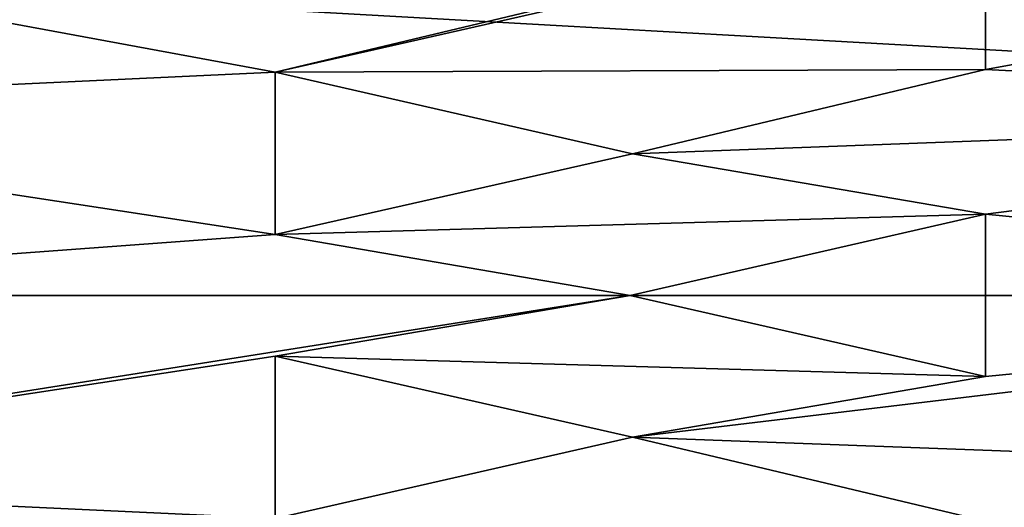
# Model space of a CAD drawing. Header units: metres. Extents: x -99 to 99, y -314 to 25.
# Tile 56 of 256: x -79.08 to -74.92, y -0.9 to 1.16. Entities that reach past the tile are written whole.
import ezdxf

# ---------------------------------------------------------------- set-up
doc = ezdxf.new("R2010")
doc.units = ezdxf.units.M
doc.layers.add('solid_K2442E1000C35', color=7, linetype='CONTINUOUS')

msp = doc.modelspace()

# ---------------------------------------------------------------- linework, layer by layer
at = {"layer": 'solid_K2442E1000C35'}
for points in [[(-56.5, 0, -4), (-96.5, 0, -4), (-96.374207, 2.239605, -4)], [(-56.5, 0, -4), (-96.374207, 2.239605, -4), (-56.625797, 2.239605, -4)], [(-78, 0.942857, 109.249374), (-75.150002, 1.623286, 109.249374), (-81.255264, 1.545127, 109.249374)], [(-75.150002, 1.623286, 109.29937), (-75.150002, 1.623286, 109.249374), (-78, 0.942857, 109.249374)], [(-78, 0.942857, 109.29937), (-75.150002, 1.623286, 109.29937), (-78, 0.942857, 109.249374)], [(-75, 1.623286, 109.29937), (-75.150002, 1.623286, 109.29937), (-78, 0.942857, 109.29937)], [(-75, 1.623286, 109.29937), (-78, 0.942857, 109.29937), (-75, 0.954111, 109.29937)], [(-75, 1.623286, 109.249374), (-75, 0.954111, 109.249374), (-71.744736, 1.545127, 109.249374)], [(-75, 0.954111, 109.29937), (-75, 0.954111, 109.249374), (-75, 1.623286, 109.249374)], [(-75, 1.623286, 109.29937), (-75, 0.954111, 109.29937), (-75, 1.623286, 109.249374)], [(-78, 0.942857, 109.249374), (-81.255264, 1.545127, 109.249374), (-81.438438, 0.782206, 109.249374)], [(-75, 0.954111, 109.249374), (-71.561562, 0.782206, 109.249374), (-71.744736, 1.545127, 109.249374)], [(-78, 0.257143, 109.249374), (-78, 0.942857, 109.249374), (-81.438438, 0.782206, 109.249374)], [(-75, 0.954111, 109.29937), (-78, 0.942857, 109.29937), (-76.490227, 0.598325, 109.29937)], [(-78, 0.942857, 109.29937), (-78, 0.942857, 109.249374), (-78, 0.257143, 109.249374)], [(-78, 0.257143, 109.29937), (-78, 0.942857, 109.29937), (-78, 0.257143, 109.249374)], [(-76.490227, 0.598325, 109.29937), (-78, 0.942857, 109.29937), (-78, 0.257143, 109.29937)], [(-75, 0.954111, 109.249374), (-76.490227, 0.598325, 109.249374), (-71.561562, 0.782206, 109.249374)], [(-76.490227, 0.598325, 109.29937), (-76.490227, 0.598325, 109.249374), (-75, 0.954111, 109.249374)], [(-75, 0.954111, 109.29937), (-76.490227, 0.598325, 109.29937), (-75, 0.954111, 109.249374)], [(-78, 0.257143, 109.249374), (-81.438438, 0.782206, 109.249374), (-81.5, 0, 109.249374)], [(-76.490227, 0.598325, 109.249374), (-75, 0.342857, 109.249374), (-71.561562, 0.782206, 109.249374)], [(-75, 0.342857, 109.249374), (-71.5, 0, 109.249374), (-71.561562, 0.782206, 109.249374)], [(-76.490227, 0.598325, 109.29937), (-78, 0.257143, 109.29937), (-75, 0.342857, 109.29937)], [(-75, 0.342857, 109.29937), (-75, 0.342857, 109.249374), (-76.490227, 0.598325, 109.249374)], [(-76.490227, 0.598325, 109.29937), (-75, 0.342857, 109.29937), (-76.490227, 0.598325, 109.249374)], [(-75, 0.342857, 109.29937), (-78, 0.257143, 109.29937), (-76.5, 0, 109.29937)], [(-75, 0.342857, 109.29937), (-76.5, 0, 109.29937), (-75, -0.342857, 109.29937)], [(-75, 0.342857, 109.249374), (-75, -0.342857, 109.249374), (-71.5, 0, 109.249374)], [(-75, -0.342857, 109.29937), (-75, -0.342857, 109.249374), (-75, 0.342857, 109.249374)], [(-75, 0.342857, 109.29937), (-75, -0.342857, 109.29937), (-75, 0.342857, 109.249374)], [(-76.5, 0, 109.249374), (-78, 0.257143, 109.249374), (-81.5, 0, 109.249374)], [(-78, 0.257143, 109.29937), (-78, 0.257143, 109.249374), (-76.5, 0, 109.249374)], [(-76.5, 0, 109.29937), (-78, 0.257143, 109.29937), (-76.5, 0, 109.249374)], [(-56.625797, -2.239605, -4), (-96.5, 0, -4), (-56.5, 0, -4)], [(-96.374207, -2.239605, -4), (-96.5, 0, -4), (-56.625797, -2.239605, -4)], [(-76.5, 0, 109.249374), (-81.5, 0, 109.249374), (-81.438438, -0.782206, 109.249374)], [(-78, -0.257143, 109.249374), (-76.5, 0, 109.249374), (-81.438438, -0.782206, 109.249374)], [(-76.5, 0, 109.29937), (-76.5, 0, 109.249374), (-78, -0.257143, 109.249374)], [(-78, -0.257143, 109.29937), (-76.5, 0, 109.29937), (-78, -0.257143, 109.249374)], [(-75, -0.342857, 109.29937), (-76.5, 0, 109.29937), (-78, -0.257143, 109.29937)], [(-76.490227, -0.598325, 109.249374), (-71.561562, -0.782206, 109.249374), (-71.5, 0, 109.249374)], [(-75, -0.342857, 109.249374), (-76.490227, -0.598325, 109.249374), (-71.5, 0, 109.249374)], [(-78, -0.942857, 109.249374), (-78, -0.257143, 109.249374), (-81.438438, -0.782206, 109.249374)], [(-78, -0.257143, 109.29937), (-78, -0.257143, 109.249374), (-78, -0.942857, 109.249374)], [(-78, -0.942857, 109.29937), (-78, -0.257143, 109.29937), (-78, -0.942857, 109.249374)], [(-76.490227, -0.598325, 109.29937), (-78, -0.257143, 109.29937), (-78, -0.942857, 109.29937)], [(-75, -0.342857, 109.29937), (-78, -0.257143, 109.29937), (-76.490227, -0.598325, 109.29937)], [(-76.490227, -0.598325, 109.29937), (-76.490227, -0.598325, 109.249374), (-75, -0.342857, 109.249374)], [(-75, -0.342857, 109.29937), (-76.490227, -0.598325, 109.29937), (-75, -0.342857, 109.249374)], [(-76.490227, -0.598325, 109.29937), (-78, -0.942857, 109.29937), (-75, -0.954111, 109.29937)], [(-76.490227, -0.598325, 109.249374), (-75, -0.954111, 109.249374), (-71.561562, -0.782206, 109.249374)], [(-75, -0.954111, 109.29937), (-75, -0.954111, 109.249374), (-76.490227, -0.598325, 109.249374)], [(-76.490227, -0.598325, 109.29937), (-75, -0.954111, 109.29937), (-76.490227, -0.598325, 109.249374)], [(-78, -0.942857, 109.249374), (-81.438438, -0.782206, 109.249374), (-81.255264, -1.545127, 109.249374)], [(-75, -0.954111, 109.249374), (-71.744736, -1.545127, 109.249374), (-71.561562, -0.782206, 109.249374)]]:
    msp.add_3dface(points, dxfattribs=at)

doc.saveas('drawing.dxf')
